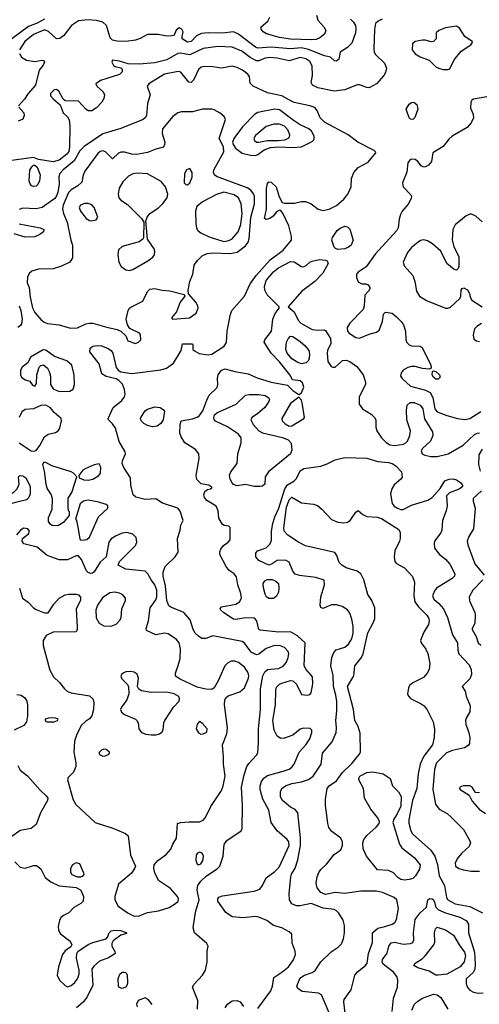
# Model space of a CAD drawing. Extents: x 1173029 to 1307123, y 522559 to 678521.
# Tile 176 of 256: x 1241360 to 1245154, y 567915 to 576034. Entities that reach past the tile are written whole.
import ezdxf

# ---------------------------------------------------------------- set-up
doc = ezdxf.new("R2010")
doc.units = 0

msp = doc.modelspace()

# ---------------------------------------------------------------- linework, layer by layer
at = {"layer": '0CON10XD'}
for points in [[(1244350.5, 576039.5), (1244318.2, 576021.8), (1244297.8, 576002.2), (1244287.5, 575952.5), (1244283.4, 575795), (1244286.5, 575766.5), (1244296.4, 575746.3), (1244371.4, 575675), (1244387.1, 575635), (1244380.3, 575599.7), (1244366.9, 575575), (1244305, 575505.7), (1244245, 575473.1), (1244225, 575474.6), (1244165, 575496.9), (1244145, 575496.9), (1244045, 575456.6), (1243955, 575444.1), (1243821.1, 575471.1), (1243776, 575495), (1243766, 575515), (1243777.4, 575572.6), (1243773.8, 575655), (1243755, 575689.1), (1243721.2, 575711.2), (1243675, 575722.4), (1243585, 575695.4), (1243485, 575716.2), (1243425, 575722), (1243385, 575716.6), (1243335, 575695.8), (1243315, 575694.1), (1243262.3, 575722.3), (1243193.4, 575773.4), (1243115, 575808.8), (1242995, 575813.6), (1242875, 575797.4), (1242765, 575744.2), (1242685, 575758.4), (1242665, 575755.8), (1242575, 575702), (1242475, 575679.6), (1242345, 575668.5), (1242255, 575670.6), (1242185, 575691.2), (1242125, 575700), (1242120, 575685), (1242135, 575657.5), (1242148.3, 575648.3), (1242196.1, 575636.1), (1242205.8, 575625.8), (1242205.8, 575605), (1242185, 575582.5), (1242027.4, 575532.6), (1241989.2, 575505), (1241997.1, 575485), (1242049.9, 575439.9), (1242059.6, 575415), (1242053.1, 575385), (1242037.2, 575352.8), (1241995, 575307.5), (1241955, 575282.5), (1241925, 575282.5), (1241905, 575295.6), (1241845, 575362.2), (1241734.3, 575364.3), (1241718.1, 575378.1), (1241684, 575445), (1241665, 575457.5), (1241645, 575454.4), (1241614.4, 575425), (1241615.6, 575405), (1241635, 575380.6), (1241693, 575333), (1241720, 575265), (1241755, 575234), (1241768.3, 575208.3), (1241773.3, 575155), (1241772.3, 574985), (1241765, 574946.9), (1241749.7, 574925), (1241685, 574876.2), (1241635, 574860.9), (1241515, 574881.2), (1241475, 574897.5), (1241255, 574866.6)], [(1241565, 576038.9), (1241503.9, 576006.1), (1241432.6, 575977.4), (1241294.6, 575875.4)], [(1244089.6, 576039.6), (1244115, 576012.9), (1244131.8, 575985), (1244135.4, 575955), (1244130.9, 575925), (1244100.2, 575839.8), (1244066.4, 575803.6), (1244003.8, 575765), (1243995, 575710), (1243975, 575691.2), (1243957.5, 575695), (1243924.5, 575724.5), (1243875, 575737.3), (1243745, 575788), (1243685, 575801), (1243595, 575795.2), (1243435, 575807.3), (1243325, 575798.4), (1243305, 575807.3), (1243165, 575915.3), (1243124.7, 575934.7), (1243035, 575923.1), (1242915, 575925.3), (1242860.5, 575919.5), (1242819.4, 575900.6), (1242775, 575854.6), (1242745, 575850), (1242702, 575875), (1242700, 575895), (1242710, 575935), (1242698, 575955), (1242675, 575965.7), (1242652.4, 575947.6), (1242635, 575907.5), (1242615, 575900), (1242575, 575898.1), (1242503, 575913), (1242415, 575912.9), (1242355, 575878.5), (1242315, 575866.2), (1242235, 575853.9), (1242165, 575856.2), (1242126.2, 575866.2), (1242105.7, 575885), (1242076.1, 575986.1), (1242046, 576015), (1241995, 576026.8), (1241925, 576032.5), (1241845, 576023.9), (1241787.5, 575985), (1241725.3, 575904.7), (1241691.4, 575878.6), (1241665, 575877.5), (1241597.7, 575937.7), (1241565, 575949.5), (1241475, 575912.4), (1241403.1, 575855), (1241357.5, 575785)], [(1243810.9, 576070.9), (1243821.4, 576031.4), (1243870.6, 575975), (1243887.1, 575945), (1243875.8, 575915), (1243836.6, 575883.4), (1243808.1, 575871.9), (1243765, 575868.8), (1243595, 575873.3), (1243505, 575888.1), (1243397.7, 575917.7), (1243370, 575935), (1243354.2, 575955), (1243352.9, 575975), (1243407.7, 576022.3), (1243423.5, 576055)], [(1244895, 575622.5), (1244910, 575630), (1244945, 575703.3), (1245003.8, 575775), (1245084.1, 575825.9), (1245097.5, 575845), (1245093.3, 575855), (1245034.8, 575894.7), (1244989.3, 575965), (1244965, 575981.8), (1244875, 575967.8), (1244820, 575945), (1244798.8, 575925), (1244796.2, 575875), (1244775, 575853.8), (1244755, 575852), (1244706.1, 575866.1), (1244685, 575866.2), (1244625, 575853.3), (1244602.5, 575835), (1244598.8, 575785), (1244625, 575751.4), (1244665, 575726.7), (1244739.3, 575699.3), (1244795, 575646.2), (1244825, 575631.2), (1244855, 575623.3), (1244895, 575622.5)], [(1241357.1, 575755), (1241375, 575726), (1241415, 575701.4), (1241485, 575688.6), (1241545, 575700), (1241556.8, 575696.8), (1241564, 575685), (1241555, 575658.8), (1241521.2, 575618.8), (1241489.6, 575495), (1241428.9, 575425), (1241400.3, 575379.7), (1241350, 575325)], [(1242826.8, 567875), (1242830.8, 567945), (1242786.4, 568055), (1242799.1, 568080.9), (1242868, 568155), (1242892.5, 568197.5), (1242907.1, 568265), (1242907.7, 568352.3), (1242916.7, 568395), (1242903.3, 568415), (1242803.3, 568505), (1242790.6, 568545), (1242810.4, 568675), (1242841.6, 568775), (1242825.9, 568855), (1242831.2, 568895), (1242855, 568930), (1242901.2, 568975), (1242989.1, 569030.8), (1243010.9, 569055), (1243038.9, 569135), (1243048.1, 569231.9), (1243070, 569265), (1243186.7, 569345), (1243196.2, 569365), (1243199.4, 569555), (1243191.3, 569705), (1243212.4, 569807.6), (1243235.5, 569875), (1243250.1, 569899.9), (1243315, 569968.6), (1243325, 569987.5), (1243332.1, 570075), (1243330.7, 570185), (1243346.6, 570345), (1243347.6, 570515), (1243366.6, 570623.4), (1243382.7, 570657.2), (1243405, 570674.6), (1243495, 570683.6), (1243535, 570701.8), (1243561.8, 570735), (1243577.3, 570775), (1243581.1, 570805), (1243576.2, 570825), (1243546, 570856), (1243505, 570874.1), (1243455, 570870), (1243395, 570848.7), (1243335, 570801.9), (1243315, 570795.6), (1243269.8, 570819.8), (1243218.8, 570888.8), (1243195, 570905.5), (1242955, 570952.5), (1242895, 570930.8), (1242862.6, 570932.6), (1242835, 570949.4), (1242809.4, 570975), (1242793.1, 571005), (1242768, 571085), (1242714.5, 571144.5), (1242608.3, 571188.3), (1242591.3, 571201.3), (1242573.5, 571243.5), (1242563.2, 571365), (1242544, 571445), (1242543.1, 571476.9), (1242560.9, 571525), (1242644.5, 571605), (1242667.6, 571642.4), (1242662.2, 571755), (1242684.2, 571825.8), (1242690, 571865), (1242710, 571905), (1242685, 571980), (1242665.4, 572005.4), (1242538.3, 572048.3), (1242485, 572084.3), (1242395, 572077.9), (1242318, 572098), (1242297.5, 572115), (1242277.5, 572195), (1242275.7, 572255), (1242220.2, 572340.2), (1242206.4, 572375), (1242208.5, 572395), (1242232.9, 572455), (1242230.3, 572470.3), (1242181.4, 572555), (1242151.9, 572665), (1242125, 572702.5), (1242093.1, 572733.1), (1242090, 572745), (1242131.4, 572835), (1242202.5, 572895), (1242225.8, 572925), (1242231.4, 572945), (1242224.3, 572985), (1242207.6, 573027.6), (1242179.5, 573059.5), (1242155, 573072.9), (1242075, 573093.1), (1242038, 573115), (1242016.9, 573195), (1241937.8, 573295), (1241942.9, 573325), (1241965, 573341.9), (1242002.4, 573347.6), (1242036.2, 573345), (1242085, 573326.5), (1242116.1, 573306.1), (1242130, 573285), (1242156.1, 573166.1), (1242172.8, 573142.8), (1242195, 573129.4), (1242285, 573116.9), (1242524, 573146), (1242570.5, 573159.5), (1242629.5, 573200.5), (1242692.5, 573305), (1242705, 573360), (1242785, 573360), (1242790, 573355), (1242790, 573315), (1242803.9, 573303.9), (1242842.7, 573282.7), (1242915, 573270), (1242945, 573276.2), (1243047.8, 573342.2), (1243067.6, 573372.4), (1243071.5, 573465), (1243085.4, 573535), (1243096.2, 573595), (1243111.5, 573635), (1243216.2, 573753.8), (1243263.1, 573855), (1243313.1, 573925), (1243426.4, 574053.6), (1243535, 574133.8), (1243603.6, 574215), (1243604.5, 574245), (1243581.5, 574335), (1243535, 574432.5), (1243515, 574460), (1243505, 574462.5), (1243479.3, 574450.7), (1243451.2, 574415), (1243425, 574394), (1243395, 574387.5), (1243380, 574395), (1243397.6, 574472.4), (1243397.9, 574642.1), (1243405, 574682.5), (1243415, 574696.7), (1243435, 574693.3), (1243476.7, 574655), (1243502.7, 574572.7), (1243527, 574527), (1243545, 574520), (1243629.2, 574520.8), (1243685, 574536.2), (1243720, 574535), (1243765.7, 574515.7), (1243822.4, 574472.4), (1243861.7, 574461.7), (1243915, 574472.2), (1243975, 574501.9), (1244035.4, 574554.6), (1244068, 574595), (1244096, 574655), (1244100, 574725), (1244118, 574775), (1244155, 574814), (1244235, 574860), (1244300, 574935), (1244298, 574945), (1244286, 574955), (1244152, 575025), (1244070, 575085), (1243875, 575189.1), (1243841.2, 575225), (1243814.4, 575285), (1243795, 575308.9), (1243755, 575324.6), (1243625, 575351.8), (1243597.1, 575365), (1243525, 575406.7), (1243405, 575430.9), (1243287.5, 575485), (1243262.1, 575512.1), (1243258, 575565), (1243244.2, 575585), (1243198.7, 575618.7), (1243155, 575641.1), (1243115, 575650.4), (1243025.6, 575635.6), (1242955, 575646.7), (1242885, 575648.5), (1242858.6, 575641.4), (1242836.1, 575623.9), (1242793.4, 575536.6), (1242775, 575517.5), (1242755, 575520), (1242690.7, 575600.7), (1242668.3, 575608.3), (1242554.2, 575585), (1242425.8, 575504.2), (1242413.3, 575485), (1242435.8, 575415), (1242415.6, 575344.4), (1242406.7, 575245), (1242396.9, 575225), (1242379.6, 575210.4), (1242195, 575136.7), (1242045, 575093.1), (1241890.9, 574989.2), (1241857.7, 574952.3), (1241810.2, 574869.8), (1241718.2, 574795), (1241690.8, 574765), (1241682.9, 574737.1), (1241685.3, 574675), (1241675, 574611.2), (1241665, 574581.1), (1241649.1, 574560.9), (1241545, 574486.5), (1241495, 574475.6), (1241385, 574480.6), (1241355, 574468.6)], [(1245245, 575404), (1245105, 575377.5), (1245090.7, 575369.3), (1245082.5, 575355), (1245082, 575305), (1245102, 575255), (1245105.8, 575225.8), (1245085.5, 575184.5), (1245054.2, 575145), (1244930, 575075), (1244901.3, 575048.7), (1244855, 574989.5), (1244769.2, 574935), (1244758.6, 574865), (1244735, 574835.7), (1244715, 574822.9), (1244695, 574819.2), (1244675, 574828), (1244645.4, 574865.4), (1244625, 574880.6), (1244595, 574883.3), (1244577, 574873), (1244563.1, 574855), (1244554.5, 574775.5), (1244520.9, 574689.1), (1244524.3, 574655), (1244585, 574594), (1244593.1, 574575), (1244590.9, 574559.1), (1244566.6, 574513.4), (1244518, 574455), (1244503.2, 574426.8), (1244491.7, 574388.3), (1244485, 574317.5), (1244473.1, 574295), (1244295, 574100), (1244220.8, 573995), (1244155, 573952.9), (1244140, 573935), (1244138.8, 573908.8), (1244155, 573872.5), (1244185, 573856.7), (1244216.1, 573856.1), (1244235, 573847.5), (1244250, 573825), (1244250, 573815), (1244240, 573795), (1244208.3, 573761.7), (1244203.8, 573675), (1244193.8, 573645), (1244085, 573531.4), (1244062.7, 573495), (1244064.5, 573465), (1244078.1, 573448.1), (1244135, 573413.6), (1244165, 573408.8), (1244245, 573440.6), (1244305, 573456.2), (1244326, 573475), (1244353.8, 573545), (1244363, 573607), (1244378.3, 573621.7), (1244435, 573613.3), (1244470, 573585), (1244508.8, 573545), (1244526.6, 573516.6), (1244544.3, 573465), (1244547.5, 573395), (1244555, 573371.2), (1244573.4, 573353.4), (1244595, 573344.2), (1244665, 573343.3), (1244681.7, 573331.7), (1244752.5, 573185), (1244755, 573160), (1244738.8, 573151.2), (1244685, 573157.3), (1244624.5, 573175.5), (1244595, 573175.4), (1244564.1, 573165.9), (1244526.5, 573143.5), (1244507.4, 573122.6), (1244503.8, 573095), (1244516.4, 573075), (1244585, 573012.7), (1244709.2, 572979.2), (1244748.9, 572958.9), (1244768.9, 572918.9), (1244786.7, 572825), (1244805, 572800.4), (1244885, 572769.5), (1244974.7, 572744.7), (1245035, 572736.5), (1245074.8, 572745.2), (1245165, 572802.9)], [(1244605, 575210), (1244585, 575213.3), (1244575.9, 575225.9), (1244550.8, 575295), (1244575, 575337.1), (1244595, 575351.9), (1244613, 575353), (1244637.1, 575335), (1244645.6, 575295), (1244622.7, 575227.3), (1244605, 575210)], [(1241351.7, 575311.7), (1241393.3, 575265), (1241398, 575245), (1241386, 575215), (1241348, 575198)], [(1242315, 573364.4), (1242341.2, 573375), (1242360, 573395), (1242357.5, 573435), (1242350, 573450), (1242268, 573488), (1242248.8, 573518.8), (1242239.2, 573565), (1242254.3, 573635), (1242265, 573654), (1242277.6, 573662.4), (1242376.9, 573713.1), (1242415.9, 573794.1), (1242435, 573813.3), (1242471.7, 573818.3), (1242535, 573804.4), (1242598.9, 573798.9), (1242718.3, 573768.3), (1242722.5, 573755), (1242684.3, 573705.7), (1242654.2, 573625.8), (1242612.5, 573575), (1242620, 573565), (1242762.5, 573575), (1242815.6, 573614.4), (1242834.3, 573655), (1242831.4, 573675), (1242814.5, 573704.5), (1242753.3, 573773.3), (1242750, 573805), (1242764.4, 573875), (1242787.8, 573935), (1242800.3, 574009.7), (1242824.5, 574045.5), (1242865, 574085.8), (1242907.5, 574105), (1242955, 574110.8), (1243095, 574105.9), (1243155, 574116.2), (1243225, 574170.5), (1243245, 574200.6), (1243253.2, 574226.8), (1243268.2, 574401.8), (1243299.2, 574515), (1243298.3, 574575), (1243289, 574599), (1243267.2, 574627.2), (1243238.9, 574648.9), (1242985, 574741.8), (1242966.9, 574755), (1242958.9, 574775), (1242963.6, 574795), (1243044.3, 574945), (1243042, 574985), (1243006, 575055), (1243059.7, 575210.3), (1243046.9, 575235), (1243015, 575262.5), (1242965, 575291.4), (1242945, 575296.7), (1242870, 575295), (1242785.3, 575274.7), (1242695, 575275.3), (1242665, 575267.2), (1242623.8, 575235), (1242539.1, 575135), (1242536.9, 575095), (1242556.7, 575025), (1242556.4, 575003.6), (1242546.1, 574983.9), (1242485, 574967.5), (1242415, 574939.5), (1242325, 574921.8), (1242285, 574924.6), (1242225, 574942.5), (1242195, 574942.2), (1242175, 574932.9), (1242125, 574886.7), (1242067.1, 574945), (1242045, 574952.9), (1242025, 574947.9), (1242005, 574929.4), (1241896.5, 574785), (1241883, 574753), (1241874, 574695), (1241840.8, 574665), (1241785, 574632.1), (1241761.8, 574608.2), (1241719.5, 574505), (1241714.1, 574474.1), (1241722.3, 574435), (1241752.7, 574365), (1241782, 574215), (1241796.2, 574175), (1241795, 574070), (1241773.3, 574035), (1241705, 574001.4), (1241635, 573980.6), (1241515, 573977.1), (1241460.6, 573959.4), (1241439.5, 573940.5), (1241425, 573910), (1241422.5, 573865), (1241436.9, 573825), (1241445.3, 573745), (1241465, 573657.5), (1241485, 573618.9), (1241535, 573562.7), (1241561.2, 573541.2), (1241588.5, 573528.5), (1241685, 573518.7), (1241780.7, 573490.7), (1241837, 573493), (1241905, 573525.5), (1241935, 573532.1), (1241965, 573530.4), (1242080.5, 573499.5), (1242165, 573480), (1242196.1, 573466.1), (1242236.1, 573426.1), (1242253.8, 573385), (1242315, 573364.4)], [(1243305, 574915.4), (1243325, 574922.5), (1243377.7, 574962.3), (1243430.7, 574979.2), (1243495, 574985.3), (1243610.7, 574979.3), (1243685, 574986.8), (1243775, 575028.5), (1243789.5, 575045), (1243790.9, 575075), (1243767.8, 575115), (1243746.9, 575135), (1243675, 575168.1), (1243616.2, 575205), (1243505, 575289.6), (1243464.7, 575295.3), (1243325, 575267.7), (1243299, 575251), (1243200, 575150), (1243128.6, 575055), (1243117.5, 575025), (1243121.2, 575005), (1243142, 574975), (1243195, 574933.5), (1243265, 574917.7), (1243305, 574915.4)], [(1243335, 575024.7), (1243402.2, 575037.8), (1243495, 575036.8), (1243547.4, 575042.6), (1243585, 575060.6), (1243590.9, 575085), (1243573.8, 575125), (1243544.6, 575155), (1243505, 575173.8), (1243456.9, 575173.1), (1243395, 575152.3), (1243305, 575080), (1243293.6, 575055), (1243298.1, 575038.1), (1243314.8, 575024.7), (1243335, 575024.7)], [(1241475, 574657.5), (1241458.8, 574665), (1241444, 574685), (1241439.2, 574705), (1241445, 574792.5), (1241459.2, 574820.8), (1241475, 574833.3), (1241485, 574833.3), (1241505, 574816.7), (1241530, 574755), (1241524.2, 574705), (1241509.2, 574675), (1241495, 574662.5), (1241475, 574657.5)], [(1242745, 574673.3), (1242765, 574687.5), (1242782.9, 574735), (1242784.3, 574775), (1242765, 574806.2), (1242736.2, 574795), (1242720, 574765), (1242718.3, 574688.3), (1242730, 574675), (1242745, 574673.3)], [(1242265, 573967.1), (1242295, 573974.4), (1242418, 574045), (1242459.2, 574075), (1242472.9, 574095), (1242476.5, 574125), (1242470, 574145), (1242413.8, 574225), (1242401.2, 574375), (1242412.9, 574405), (1242434.2, 574435.8), (1242507, 574483), (1242542.3, 574517.7), (1242578.5, 574565), (1242583.5, 574595), (1242563.1, 574655), (1242528.7, 574698.7), (1242415, 574764.4), (1242335, 574769.1), (1242295, 574763.5), (1242257.4, 574742.6), (1242212.4, 574697.6), (1242181.9, 574645), (1242172.2, 574595), (1242178.1, 574565), (1242195.8, 574545), (1242249.9, 574509.9), (1242366.2, 574395), (1242383.3, 574365), (1242381.2, 574235), (1242376.2, 574225), (1242345, 574201.4), (1242255, 574176.4), (1242205, 574164.5), (1242176.4, 574135), (1242170.4, 574095), (1242179.1, 574035), (1242198.3, 573998.3), (1242235, 573971.4), (1242265, 573967.1)], [(1243045, 574204.8), (1243085, 574213.2), (1243113.5, 574226.5), (1243164, 574285), (1243186.5, 574345), (1243196.5, 574435), (1243188.9, 574515), (1243165.3, 574565.3), (1243129.5, 574589.5), (1243045, 574611.2), (1242985, 574593.3), (1242868.2, 574531.8), (1242821.4, 574495), (1242811.1, 574455), (1242813.2, 574353.2), (1242818.9, 574315), (1242830, 574295), (1242855.7, 574275.7), (1242922.8, 574242.8), (1243045, 574204.8)], [(1241955, 574374.4), (1241990, 574385), (1242003.8, 574405), (1241975.9, 574485.9), (1241955, 574506.5), (1241925, 574519.6), (1241895, 574518.2), (1241862, 574505), (1241851.9, 574485), (1241861.9, 574455), (1241909.2, 574395), (1241935, 574378.6), (1241955, 574374.4)], [(1245177.2, 574367.2), (1245125, 574414), (1245085, 574434), (1245045, 574417.5), (1244955, 574342.2), (1244934.7, 574305), (1244928.8, 574218.8), (1244942.2, 574162.2), (1244985, 574080), (1244985, 574000), (1244978.3, 573981.7), (1244965, 573968.8), (1244945, 573973.8), (1244886.2, 574025), (1244836.9, 574125), (1244767.1, 574185), (1244725, 574210), (1244695, 574218.6), (1244667.2, 574212.8), (1244649.5, 574200.5), (1244595, 574154.4), (1244562.2, 574115), (1244525.7, 574035), (1244533.7, 574003.7), (1244605.3, 573925.3), (1244621.2, 573875), (1244635.6, 573795), (1244660.8, 573755), (1244717.7, 573717.7), (1244875, 573654.3), (1244895, 573654.3), (1244915.5, 573664.5), (1244992.5, 573735), (1245000, 573755), (1245002.5, 573805), (1245011.7, 573818.3), (1245025, 573822.5), (1245055, 573806.7), (1245073.3, 573775), (1245078.8, 573745), (1245091.2, 573721.2), (1245177.6, 573667.6)], [(1241355, 574349.4), (1241528.5, 574318.5), (1241558, 574305), (1241556, 574285), (1241525, 574262), (1241485, 574244.2), (1241405, 574241.4), (1241315, 574268.5)], [(1243985, 574140), (1243966.4, 574146.4), (1243955, 574157.5), (1243937.1, 574215), (1243942.6, 574237.4), (1243980, 574295), (1244005, 574315.7), (1244045, 574332.5), (1244065, 574326.2), (1244085, 574306.2), (1244112.5, 574215), (1244095, 574176.2), (1244075, 574158), (1244045, 574144), (1243985, 574140)], [(1243325, 567879.6), (1243431.5, 568025), (1243446, 568064), (1243458.1, 568135), (1243525, 568179.2), (1243577.9, 568225), (1243619.6, 568280.4), (1243636.2, 568325), (1243633.3, 568353.3), (1243609.7, 568419.7), (1243605, 568492.5), (1243585, 568512.9), (1243523.3, 568545), (1243455.8, 568565.8), (1243400, 568605), (1243335, 568632.5), (1243305, 568637.5), (1243205, 568628.5), (1243115, 568635.7), (1243060.9, 568670.9), (1242995.8, 568765), (1242994.2, 568785), (1243005, 568796.9), (1243035, 568809.6), (1243295, 568846.6), (1243341.5, 568865), (1243365, 568893.3), (1243395, 568957.1), (1243465, 569009.4), (1243500.4, 569045), (1243583.3, 569225), (1243580.4, 569255), (1243568.5, 569275), (1243485.6, 569345), (1243435.5, 569415), (1243417.7, 569515), (1243367.1, 569607.1), (1243345.3, 569685), (1243343.9, 569715), (1243357.1, 569752.9), (1243375, 569780.6), (1243405, 569801.5), (1243535, 569836.4), (1243584, 569855), (1243605, 569870), (1243624.5, 569895), (1243666.9, 569993.1), (1243721.1, 570055), (1243755.4, 570104.6), (1243772.5, 570155), (1243771.2, 570175), (1243757.9, 570187.9), (1243702.3, 570192.3), (1243675, 570182.9), (1243615, 570134.4), (1243545, 570108.1), (1243515, 570105.7), (1243485, 570125.8), (1243459.6, 570175), (1243450, 570255), (1243472.1, 570385), (1243474.6, 570505.4), (1243480.9, 570529.1), (1243505, 570554.4), (1243525, 570563.8), (1243595, 570584.4), (1243615, 570581.9), (1243644.3, 570555), (1243685, 570470), (1243735, 570463.8), (1243755, 570470), (1243765, 570482.5), (1243778.8, 570558.8), (1243776, 570615), (1243724.5, 570674.5), (1243708.6, 570705), (1243717.1, 570895), (1243654.2, 570954.2), (1243595, 570987.3), (1243495, 570982.2), (1243345, 571000), (1243333.3, 571005), (1243317.7, 571077.7), (1243298, 571098), (1243225, 571102.5), (1243145, 571087.5), (1243125, 571090.8), (1243045, 571142.5), (1243020.8, 571165), (1243016, 571175), (1243025, 571192), (1243145, 571215.7), (1243174, 571235), (1243190.8, 571265), (1243185, 571302.5), (1243160.8, 571375), (1243149.7, 571439.7), (1243131.4, 571465), (1243085.3, 571495.3), (1243064.1, 571524.1), (1243012.5, 571625), (1243011.9, 571645), (1243020.9, 571669.1), (1243042, 571698), (1243081.2, 571725), (1243096, 571745), (1243097, 571847), (1243087, 571857), (1243046.4, 571863.6), (1243035, 571872), (1243004.5, 571924.5), (1242997.1, 571985), (1242981.7, 572021.7), (1242905, 572070), (1242885.7, 572095), (1242880.8, 572115), (1242887.7, 572142.3), (1242910.5, 572159.5), (1242935, 572166.7), (1242946.7, 572175), (1242945, 572180), (1242920, 572195), (1242857.3, 572207.3), (1242822.6, 572242.6), (1242815.6, 572275), (1242840, 572415), (1242839.4, 572455), (1242810.5, 572490.5), (1242722.5, 572545), (1242692, 572595), (1242682.5, 572625), (1242684, 572695), (1242692.5, 572725), (1242785, 572742.2), (1242824.7, 572755.3), (1242845, 572769.1), (1242872.5, 572807.5), (1242903.4, 572896.6), (1242925, 572938.1), (1242989.4, 573000.6), (1242996.2, 573025), (1242992.8, 573075), (1242997.8, 573105), (1243025, 573143.2), (1243055, 573154.7), (1243135, 573131.9), (1243244.7, 573114.7), (1243320.2, 573080.3), (1243435, 573044.7), (1243571.4, 573021.4), (1243615, 572976.2), (1243665, 572942.5), (1243685, 572958), (1243705.5, 573005), (1243695, 573040), (1243675, 573055.7), (1243612.5, 573065), (1243590, 573105), (1243505, 573212.1), (1243435.4, 573285), (1243378.9, 573375), (1243384.4, 573395), (1243438.2, 573465), (1243450.7, 573565), (1243469.4, 573610.6), (1243502.9, 573655), (1243501.4, 573665), (1243403.2, 573765), (1243384.3, 573804.3), (1243380, 573835), (1243395.5, 573884.5), (1243454.7, 573955), (1243495, 573987.9), (1243595, 574041.1), (1243625, 574038.2), (1243685, 573998.6), (1243702.7, 573997.3), (1243725, 574006), (1243755.7, 574034.3), (1243775, 574044), (1243835.8, 574055.8), (1243885, 574051.2), (1243896.7, 574045), (1243906.7, 574025), (1243862, 573945), (1243795, 573876), (1243685, 573791.5), (1243576.7, 573665), (1243625.7, 573625.7), (1243659.6, 573555), (1243680.9, 573530.9), (1243775, 573480), (1243827, 573473), (1243875, 573475.8), (1243885, 573470), (1243925.6, 573405), (1243928.6, 573365), (1243899.4, 573305), (1243897.1, 573285), (1243904.2, 573215), (1243930, 573175), (1243945, 573168), (1243965, 573170), (1244025, 573222.5), (1244055, 573227.1), (1244085, 573215.7), (1244144, 573175), (1244195, 573106), (1244213.5, 573045), (1244212.9, 573025), (1244162.7, 572925), (1244160.6, 572865), (1244188.5, 572825), (1244260.2, 572780.2), (1244288.5, 572755), (1244298.2, 572735), (1244300.7, 572675), (1244308.5, 572645), (1244345.9, 572585.9), (1244385, 572547.8), (1244415, 572527.9), (1244455, 572522), (1244526.9, 572533.1), (1244546.5, 572543.5), (1244560.2, 572559.8), (1244579.1, 572605), (1244584.5, 572645), (1244555.3, 572735.3), (1244552.1, 572815), (1244558.1, 572855), (1244582.1, 572877.9), (1244615, 572877.1), (1244665, 572854.5), (1244686.8, 572825), (1244702, 572742), (1244766.9, 572635), (1244770, 572605), (1244752.1, 572557.9), (1244685, 572498), (1244675, 572477.5), (1244682.5, 572455), (1244705, 572441.8), (1244752.6, 572432.6), (1244805, 572431.7), (1244896.5, 572453.5), (1245020, 572525), (1245115, 572612.5), (1245135, 572625.8), (1245155, 572626)], [(1241355, 573674.4), (1241370, 573635), (1241380, 573565), (1241375.6, 573525), (1241367.4, 573512.6), (1241345, 573497.1)], [(1245172.2, 573527.8), (1245132, 573505), (1245114.2, 573485), (1245104.1, 573434.1), (1245109.5, 573399.5), (1245130, 573385), (1245155, 573380)], [(1243685, 573196.1), (1243655, 573206.2), (1243605, 573236.2), (1243566.5, 573285), (1243556.7, 573315), (1243562.5, 573375), (1243575, 573402), (1243595, 573424), (1243615, 573422.5), (1243675, 573380), (1243715, 573343.6), (1243745.2, 573305.2), (1243752.1, 573275), (1243749.6, 573240.4), (1243745, 573224.2), (1243725, 573204.5), (1243685, 573196.1)], [(1241685, 572968.1), (1241775, 572970.8), (1241801.4, 572988.6), (1241812.9, 573025), (1241810.6, 573105), (1241790.8, 573185), (1241750.3, 573220.3), (1241647.3, 573257.3), (1241575, 573308.8), (1241555, 573311.2), (1241450, 573250), (1241427.5, 573205), (1241381.4, 573168.6), (1241366, 573145), (1241365.7, 573105.7), (1241376.2, 573085), (1241404.4, 573064.4), (1241442.3, 573052.3), (1241465, 573020), (1241485, 573013.3), (1241498.8, 573035), (1241501.2, 573105), (1241521.2, 573168.8), (1241535, 573182.5), (1241557, 573187), (1241589.4, 573159.4), (1241603, 573133), (1241612.9, 573095), (1241614.3, 573025), (1241635, 572990), (1241685, 572968.1)], [(1244815, 573070), (1244795, 573070), (1244775, 573086.2), (1244764.2, 573105), (1244766.7, 573133.3), (1244775, 573137.5), (1244795, 573132), (1244824.2, 573105), (1244830, 573085), (1244815, 573070)], [(1243345, 572184.2), (1243294.2, 572184.2), (1243225, 572200), (1243155, 572189.2), (1243125, 572202.5), (1243115, 572216), (1243097.8, 572245), (1243091.7, 572278.3), (1243102.2, 572305), (1243154.5, 572375), (1243160, 572455), (1243188.5, 572545), (1243186.7, 572585), (1243165.4, 572615.4), (1243075.4, 572675.4), (1242975, 572724.4), (1242965, 572736.2), (1242962.1, 572755), (1242968.6, 572775), (1242986.8, 572793.2), (1243146.1, 572863.9), (1243225, 572938.5), (1243255, 572944.5), (1243335, 572944.5), (1243385, 572936.4), (1243416.2, 572915), (1243421.2, 572905), (1243416.2, 572885), (1243384.2, 572835.8), (1243323.8, 572785), (1243276.7, 572755), (1243268.8, 572735), (1243286.7, 572695), (1243334, 572645), (1243365, 572628.2), (1243529.5, 572589.5), (1243575, 572569.2), (1243601.5, 572541.5), (1243605.4, 572485), (1243595, 572454.5), (1243412.9, 572305), (1243387.1, 572265), (1243383.3, 572205), (1243365, 572188.8), (1243345, 572184.2)], [(1243583.3, 572683.3), (1243605, 572684.7), (1243706.2, 572745), (1243710.8, 572755), (1243691.1, 572875), (1243685, 572896.7), (1243665, 572922.5), (1243595, 572870), (1243523.1, 572745), (1243526.2, 572725), (1243550.3, 572700.3), (1243583.3, 572683.3)], [(1241475, 572475.6), (1241495, 572482.9), (1241527.1, 572522.9), (1241565.8, 572595), (1241594.6, 572615.4), (1241655, 572629.2), (1241678, 572645), (1241690.8, 572665), (1241706.2, 572725), (1241701.2, 572745), (1241645.8, 572795), (1241614.5, 572834.5), (1241574.4, 572854.4), (1241535, 572851.4), (1241475, 572824.3), (1241405, 572819.2), (1241378.2, 572801.8), (1241355.5, 572755)], [(1242457.2, 572677.2), (1242415, 572686.5), (1242383.4, 572703.4), (1242362.9, 572725), (1242356.9, 572745), (1242360, 572755), (1242395, 572808.6), (1242415, 572821.9), (1242475, 572840.9), (1242520, 572835), (1242548.3, 572818.3), (1242554.3, 572805), (1242543.8, 572735), (1242524.7, 572705.3), (1242495, 572683.6), (1242457.2, 572677.2)], [(1241355, 572543.8), (1241455, 572479.4), (1241475, 572475.6)], [(1243930, 567805), (1243852, 567992), (1243826.4, 568006.4), (1243690.5, 568020.5), (1243655.7, 568045), (1243648.1, 568065), (1243665.5, 568114.5), (1243681.4, 568135), (1243711.2, 568155), (1243773.1, 568176.9), (1243797.5, 568192.5), (1243845.6, 568265), (1243931.4, 568348.6), (1243989.6, 568385), (1244016.3, 568413.7), (1244032, 568455), (1244040.4, 568505), (1244040.8, 568565), (1244029.9, 568609.9), (1243995, 568665.5), (1243975, 568686.2), (1243955, 568696.2), (1243865, 568708.2), (1243765, 568746.5), (1243675, 568727.1), (1243645, 568727.1), (1243605, 568742.5), (1243586.7, 568775), (1243584.6, 568825), (1243597.3, 568965), (1243603, 568987), (1243632.8, 569037.2), (1243654.7, 569105), (1243677.8, 569225), (1243677.1, 569287.1), (1243656, 569495), (1243635, 569520), (1243595, 569541.1), (1243530.5, 569595), (1243512.5, 569625), (1243512, 569668), (1243524.3, 569695), (1243554.8, 569715.2), (1243605, 569734.2), (1243685, 569748.7), (1243745, 569767.9), (1243783.3, 569795), (1243849.2, 569895), (1243860, 569985), (1243939.6, 570080.4), (1243971.8, 570155), (1243974.6, 570195), (1243968.2, 570255), (1243978.4, 570335), (1243977.3, 570412.7), (1243970, 570465), (1243950.3, 570535), (1243947.2, 570625), (1243929.2, 570705), (1243935.4, 570775), (1243951.5, 570815), (1243971.7, 570838.3), (1244045, 570858.8), (1244074.8, 570885.2), (1244100.2, 570929.8), (1244112.5, 570975), (1244112.1, 571032.1), (1244101.9, 571091.9), (1244085, 571140.8), (1244066.9, 571166.9), (1244022, 571195), (1243975, 571208.5), (1243935, 571208.5), (1243905, 571197.5), (1243865, 571180), (1243846.7, 571186.7), (1243840, 571205), (1243844.4, 571275), (1243876, 571375), (1243873, 571413), (1243803, 571433), (1243670.7, 571450.7), (1243635, 571462), (1243615.6, 571485.6), (1243585, 571560), (1243555, 571578), (1243485, 571575.7), (1243444.2, 571545.8), (1243415, 571536.2), (1243335, 571573.8), (1243308, 571605), (1243308, 571635), (1243324, 571655), (1243395, 571680), (1243427.1, 571712.9), (1243437.3, 571742.7), (1243438.9, 571815), (1243449.1, 571880.9), (1243466.8, 571935), (1243500, 572005), (1243547.8, 572165), (1243571.2, 572198.8), (1243621.4, 572228.6), (1243645, 572251.2), (1243675.9, 572314.1), (1243705, 572333.1), (1243845, 572352.2), (1243899.2, 572370.8), (1243965, 572403.4), (1244045, 572424.7), (1244225, 572419.4), (1244315, 572390), (1244402.8, 572382.8), (1244435, 572374.4), (1244465.5, 572355.5), (1244512, 572305), (1244517, 572263), (1244505.5, 572244.5), (1244452.1, 572197.9), (1244432, 572165), (1244420, 572125), (1244434.4, 572045), (1244451.2, 572021.2), (1244478, 572005), (1244505, 571995.4), (1244525, 571996.2), (1244595, 572029.7), (1244728, 572072), (1244765.7, 572095), (1244831.9, 572168.1), (1244868.8, 572231.2), (1244904.3, 572245.7), (1244936.8, 572246.8), (1244965, 572240), (1244997.4, 572217.4), (1245014.3, 572195), (1245014.3, 572185), (1244992.9, 572165), (1244906.6, 572133.4), (1244882.3, 572107.7), (1244888.9, 572025), (1244880.5, 571985), (1244850, 571905), (1244845.5, 571825), (1244837.1, 571802.9), (1244784, 571735), (1244780, 571715), (1244782.5, 571675), (1244825.7, 571625), (1244874.7, 571584.7), (1244911.1, 571545), (1244951.9, 571465), (1244948.6, 571445), (1244929.2, 571425), (1244800, 571345), (1244783.5, 571325), (1244767.6, 571282.4), (1244776.9, 571255), (1244820.4, 571220.4), (1244858.8, 571175), (1244891.1, 571105), (1244931.1, 570961.1), (1244972.9, 570895), (1244976.2, 570835), (1244984.5, 570805), (1245069.4, 570715), (1245085.6, 570675), (1245088.1, 570635), (1245075, 570598.8), (1245012.5, 570535), (1245037.3, 570497.3), (1245045.8, 570455), (1245077.5, 570375), (1245075, 570327.5), (1245045.8, 570275), (1245040.8, 570255), (1245043.2, 570223.2), (1245064.2, 570165), (1245074.5, 570114.5), (1245072.9, 570065), (1245061.1, 570048.9), (1245031.1, 570028.9), (1244932.1, 570007.9), (1244882.9, 569987.1), (1244800.5, 569905), (1244784.6, 569855), (1244768.8, 569685), (1244792.9, 569565), (1244821.4, 569525), (1244888.5, 569488.5), (1244925.4, 569455), (1245022.3, 569355), (1245071.2, 569275), (1245081.1, 569245), (1245070, 569215), (1245008.8, 569161.2), (1244975, 569122), (1244955, 569080), (1244956.7, 569055), (1244984.2, 569034.2), (1245023.4, 569023.4), (1245086.5, 569013.5), (1245155, 569011.4)], [(1245177.1, 572492.9), (1245149.4, 572445), (1245146.4, 572366.4), (1245161.5, 572311.5)], [(1241675, 571861.9), (1241730, 571895), (1241770, 571945), (1241770, 571975), (1241763, 571983), (1241760, 572015), (1241760.7, 572089.3), (1241790, 572135), (1241832.5, 572265), (1241804.1, 572294.1), (1241784.3, 572304.3), (1241625.6, 572355.6), (1241575, 572383.8), (1241560, 572385), (1241548.8, 572365), (1241562.5, 572312.5), (1241574.7, 572204.7), (1241586.9, 572165), (1241619.2, 572115), (1241627.5, 572085), (1241624.3, 571995.7), (1241594.2, 571925), (1241594.2, 571895), (1241605, 571880), (1241626.8, 571866.8), (1241675, 571861.9)], [(1241925, 572235.7), (1241965, 572244.4), (1242013.8, 572275), (1242027.5, 572295), (1242030, 572345), (1242015, 572372.5), (1241975, 572363.8), (1241899.1, 572330.9), (1241881.3, 572318.7), (1241847.5, 572275), (1241850, 572255), (1241888.8, 572238.8), (1241925, 572235.7)], [(1241295, 572045.7), (1241275, 572048), (1241252, 572075), (1241250, 572095), (1241254.5, 572105.5), (1241315, 572140), (1241340.5, 572165), (1241354.5, 572205), (1241348.8, 572265), (1241360, 572275), (1241385, 572274), (1241412, 572255), (1241442.6, 572192.6), (1241447.5, 572175), (1241445.3, 572124.7), (1241434.6, 572095), (1241415.2, 572074.8), (1241335, 572054.6), (1241295, 572045.7)], [(1245170.7, 572149.3), (1245102.5, 572085), (1245102.5, 572065), (1245120, 572005), (1245105.6, 571835), (1245066.6, 571773.4), (1245053.5, 571735), (1245059.1, 571705), (1245116.6, 571546.6), (1245194.5, 571454.5)], [(1241865, 571742.5), (1241895, 571743.8), (1241915, 571748.8), (1241935, 571767.5), (1242009.3, 571935), (1242087.8, 572005), (1242087.1, 572025), (1242074.2, 572035), (1242013.9, 572056.1), (1241925, 572071.1), (1241886.2, 572063.8), (1241857.8, 572042.2), (1241820, 571915), (1241827.5, 571905), (1241843.8, 571835), (1241855, 571750), (1241865, 571742.5)], [(1244234.7, 571294.7), (1244200.6, 571415), (1244175.2, 571465.2), (1244145.7, 571485.7), (1244055, 571515.3), (1244018.8, 571535), (1243997.2, 571557.2), (1243978.2, 571615), (1243960.1, 571640.1), (1243719.2, 571695), (1243660, 571725), (1243574.3, 571784.3), (1243543.8, 571815), (1243540.7, 571845), (1243563.5, 572015), (1243584.6, 572075.4), (1243605, 572095.4), (1243685, 572050.8), (1243785, 572039.6), (1243818, 572028), (1243855, 571997.8), (1243932.5, 571912.5), (1243985, 571891.2), (1244035, 571885.3), (1244065, 571891.1), (1244087.8, 571905), (1244135, 571973.8), (1244155, 571986.2), (1244193.2, 571953.2), (1244226.1, 571936.1), (1244310.9, 571930.9), (1244345, 571922.1), (1244489.1, 571829.1), (1244500, 571805), (1244500, 571755), (1244495.8, 571735), (1244456.4, 571655), (1244451.9, 571605), (1244457.1, 571567.1), (1244470.5, 571550.5), (1244535, 571513.6), (1244602.8, 571442.8), (1244617.8, 571395), (1244613.2, 571285), (1244622.3, 571235), (1244651.9, 571191.9), (1244720, 571125), (1244737.5, 571095), (1244740, 571075), (1244733, 571047), (1244696.4, 570983.6), (1244668, 570915), (1244674.2, 570895), (1244712.9, 570842.9), (1244727.6, 570807.6), (1244745.5, 570725), (1244738.6, 570675), (1244724.3, 570645), (1244691.7, 570608.3), (1244604.2, 570565), (1244578.1, 570545), (1244567.8, 570525), (1244560.8, 570475), (1244568, 570455), (1244585, 570436), (1244675, 570392.2), (1244698.1, 570375), (1244723.6, 570343.7), (1244771.5, 570245), (1244784.7, 570184.7), (1244781.6, 570115), (1244767.5, 570055), (1244695, 569961.5), (1244664.2, 569895), (1244648.1, 569815), (1244638.4, 569695), (1244602.1, 569595), (1244571.6, 569435), (1244572.1, 569407.9), (1244588.2, 569345), (1244600.8, 569320.8), (1244754.3, 569185), (1244787.6, 569137.6), (1244808.9, 569068.9), (1244823.6, 568975), (1244865.4, 568895), (1244882.9, 568795), (1244895, 568775.5), (1244955, 568744.2), (1245075, 568721.2), (1245180.3, 568670.3)], [(1242305, 568641.8), (1242345, 568643.3), (1242415, 568672.9), (1242505, 568685.8), (1242595, 568713.1), (1242646, 568745), (1242666.9, 568765), (1242670.6, 568785), (1242663.7, 568803.7), (1242605, 568870), (1242504.4, 568934.4), (1242475, 568997.5), (1242466.5, 569035), (1242470, 569065), (1242499.7, 569100.3), (1242568.6, 569151.4), (1242608.8, 569195), (1242624.1, 569235.9), (1242654.1, 569285.9), (1242662.5, 569405), (1242686.4, 569413.6), (1242759.5, 569420.5), (1242845, 569418.9), (1242875, 569433.1), (1242894.4, 569455), (1242936.9, 569545), (1243025, 569678), (1243040.5, 569715), (1243055.4, 569795), (1243041.5, 569895), (1243043.3, 569953.3), (1243032.7, 570055), (1243069.2, 570145), (1243074.8, 570194.7), (1243049.5, 570385), (1243052.2, 570425), (1243062.9, 570445), (1243080.8, 570459.2), (1243177.8, 570492.2), (1243216.2, 570523.8), (1243249.7, 570605), (1243251.4, 570625), (1243242, 570655), (1243215, 570694.5), (1243165, 570733.8), (1243135, 570745.5), (1243105, 570743.5), (1243075, 570726.9), (1243054.1, 570705.9), (1242999.1, 570580.8), (1242966.2, 570523.8), (1242945, 570511.9), (1242895, 570512.1), (1242825, 570530.4), (1242684.4, 570595), (1242653.3, 570615), (1242646.5, 570625), (1242645.5, 570644.5), (1242668, 570708), (1242683.4, 570766.6), (1242686.5, 570845), (1242676.7, 570895), (1242655, 570924.3), (1242585, 570970.6), (1242555, 570974.4), (1242485, 570962.5), (1242406.1, 570996.1), (1242404.2, 571015), (1242423.3, 571076.7), (1242437.3, 571185), (1242485, 571251.1), (1242492.5, 571275), (1242490.6, 571330.6), (1242475, 571372.9), (1242443.8, 571413.8), (1242418.2, 571465), (1242395.9, 571485.9), (1242235, 571504.2), (1242173.3, 571535), (1242183.3, 571565), (1242315, 571698.8), (1242326.9, 571725), (1242320, 571765), (1242295, 571792), (1242245, 571804.3), (1242205, 571798.9), (1242151.2, 571775), (1242115, 571753.1), (1242095.5, 571725), (1242074.4, 571605.6), (1242025, 571560.8), (1241975, 571480), (1241960, 571470), (1241945, 571468.6), (1241925, 571475.7), (1241910.5, 571490.5), (1241871.4, 571581.4), (1241845, 571612.9), (1241825, 571613.1), (1241755, 571580), (1241685, 571578.9), (1241587.5, 571615), (1241503.2, 571683.2), (1241395, 571712.5), (1241380.8, 571735), (1241382, 571755), (1241434, 571795), (1241440.8, 571815), (1241426, 571835), (1241395, 571842.2), (1241365.7, 571825), (1241334.5, 571785.5)], [(1243415, 571260.5), (1243396.7, 571275), (1243385, 571298), (1243372.2, 571347.8), (1243370.9, 571385), (1243383, 571407), (1243401.7, 571418.3), (1243445, 571418.6), (1243474.4, 571404.4), (1243496, 571385), (1243500, 571345), (1243495, 571312.5), (1243479.3, 571280.7), (1243455, 571260.6), (1243415, 571260.5)], [(1245181.9, 571415), (1245100.2, 571329.8), (1245071.2, 571275), (1245071.9, 571241.9), (1245116.2, 571145), (1245120, 571125), (1245116, 571055), (1245093.8, 571015), (1245094, 571005), (1245127.5, 570947.5), (1245145.5, 570895), (1245165, 570875.6)], [(1241359.6, 571345), (1241382.5, 571265), (1241431, 571231), (1241475, 571183.5), (1241495, 571170), (1241565, 571142), (1241596.1, 571143.9), (1241642, 571215), (1241685, 571263.8), (1241735, 571291.9), (1241765, 571297.8), (1241827.4, 571297.4), (1241845, 571290.6), (1241861.1, 571271.1), (1241861.5, 571245), (1241825.8, 571175), (1241833.8, 571025), (1241833.3, 571005), (1241825, 570987.5), (1241635, 570984.2), (1241578.6, 570955), (1241553.5, 570915), (1241553.3, 570873.3), (1241609.8, 570669.8), (1241638.1, 570615), (1241689.3, 570569.3), (1241731.1, 570515), (1241755.3, 570495.3), (1241785, 570483.5), (1241935, 570457.8), (1241962.5, 570435), (1241971.9, 570405), (1241968.9, 570345), (1241955, 570293.3), (1241935, 570268.8), (1241902.1, 570247.9), (1241867.5, 570212.5), (1241828.9, 570135), (1241812.3, 570085), (1241806.7, 569995), (1241824.4, 569905), (1241824.3, 569875.7), (1241805, 569830), (1241760, 569785), (1241753.3, 569765), (1241800.3, 569600.3), (1241823.4, 569563.4), (1241982.7, 569412.7), (1242127.9, 569367.9), (1242234.4, 569324.4), (1242256, 569305), (1242275.9, 569145), (1242314.5, 569055), (1242308.9, 569035), (1242284, 568996), (1242174.7, 568905.3), (1242146.5, 568805), (1242144.4, 568775), (1242173.1, 568723.1), (1242254.5, 568665), (1242305, 568641.8)], [(1242115, 571033.6), (1242155, 571048.9), (1242189.4, 571085), (1242198.1, 571105), (1242202.9, 571175), (1242234.3, 571245), (1242232.9, 571265), (1242210.6, 571290.6), (1242185, 571305.5), (1242145, 571314.6), (1242105, 571308.2), (1242043.4, 571266.6), (1242001.3, 571205), (1241989.4, 571165), (1241991.2, 571101.2), (1242015, 571057.5), (1242055, 571036.2), (1242115, 571033.6)], [(1244052.6, 567795), (1244034.5, 567935), (1244038.9, 567955), (1244095.3, 568034.7), (1244125.6, 568155), (1244147.9, 568182.1), (1244214.5, 568235.5), (1244226.7, 568255), (1244239.6, 568335), (1244272.2, 568425), (1244273.1, 568505), (1244315, 568543.6), (1244372.5, 568557.5), (1244435.7, 568575), (1244455, 568590.6), (1244468.8, 568615), (1244486.7, 568705), (1244474.2, 568775), (1244451.2, 568795), (1244355, 568836.9), (1244305, 568846.7), (1244175, 568846.7), (1244045, 568829.6), (1243965, 568837.5), (1243885, 568819.1), (1243845, 568837.5), (1243814, 568875), (1243807.6, 568915), (1243814.8, 568965.2), (1243827.9, 569002.1), (1243844.3, 569025.7), (1243895, 569071.8), (1243955, 569148.9), (1244011.4, 569188.6), (1244025.6, 569225), (1244024.4, 569255), (1244011.4, 569285), (1243935, 569340.6), (1243912.5, 569372.5), (1243902.3, 569405), (1243894.5, 569475), (1243883.2, 569553.2), (1243883.1, 569605), (1243898.1, 569695), (1243914.7, 569715.3), (1243975, 569757.3), (1244025.3, 569825), (1244100.1, 569899.9), (1244162.9, 569975), (1244171.9, 569995), (1244170.9, 570150.9), (1244153.1, 570205), (1244125.5, 570255.5), (1244115.6, 570345.6), (1244064.5, 570535), (1244117.4, 570622.6), (1244125.7, 570705), (1244181.9, 570775), (1244196.1, 570803.9), (1244233.3, 570976.7), (1244280.6, 571065), (1244290, 571095), (1244290, 571185), (1244265.8, 571245), (1244234.7, 571294.7)], [(1242445, 570135.5), (1242485, 570136.5), (1242515, 570144.4), (1242532.4, 570157.6), (1242543.2, 570176.8), (1242550.8, 570235), (1242559.2, 570255), (1242630, 570365), (1242676, 570415), (1242680, 570435), (1242673.2, 570453.2), (1242635, 570475.5), (1242575, 570488.5), (1242445, 570486.8), (1242365, 570500), (1242344.5, 570514.5), (1242332.9, 570535), (1242341.8, 570605), (1242328.5, 570638.5), (1242305, 570653.5), (1242275, 570658.9), (1242235, 570657.1), (1242213.4, 570646.6), (1242200.8, 570635), (1242195.8, 570615), (1242205, 570596.2), (1242246, 570555), (1242258, 570535), (1242260.6, 570475), (1242244.6, 570425.4), (1242199.4, 570365), (1242193.1, 570345), (1242199.2, 570325), (1242223.8, 570305), (1242315, 570265.6), (1242327.5, 570255), (1242337.5, 570235), (1242342, 570185), (1242366.2, 570155), (1242401.7, 570141.7), (1242445, 570135.5)], [(1241335, 570470), (1241372.6, 570462.6), (1241402.8, 570442.8), (1241420, 570415), (1241424.5, 570385), (1241424.7, 570294.7), (1241416.2, 570243.8), (1241395, 570213.8), (1241313.8, 570175)], [(1241645, 570243.1), (1241673.3, 570255), (1241676.2, 570265), (1241657.5, 570275), (1241605, 570278.1), (1241570, 570265), (1241570, 570255), (1241587.5, 570245), (1241645, 570243.1)], [(1242855, 570142.5), (1242875, 570144), (1242905, 570160), (1242908, 570185), (1242865, 570233.3), (1242843, 570247), (1242824.1, 570225.9), (1242815.8, 570185), (1242835, 570152), (1242855, 570142.5)], [(1242045, 569960.5), (1242065, 569963.1), (1242093.3, 569975), (1242102.5, 569985), (1242100, 569995), (1242075, 570016), (1242055, 570018), (1242035, 570011.4), (1242018.6, 569995), (1242014.4, 569985), (1242018.6, 569975), (1242045, 569960.5)], [(1241344, 569884), (1241364.3, 569845), (1241425, 569798.9), (1241529.4, 569679.4), (1241577.8, 569635), (1241591.9, 569615), (1241590.6, 569595), (1241532.9, 569495), (1241495, 569398.8), (1241455.9, 569364.1), (1241365, 569348.9), (1241295, 569297.5)], [(1244535, 568938.1), (1244505, 568944.2), (1244480.5, 568960.5), (1244445, 568997.5), (1244405, 569017.1), (1244312.5, 569022.5), (1244223.6, 569135), (1244196, 569196), (1244191.8, 569245), (1244200.4, 569275), (1244225, 569306.7), (1244302.9, 569375), (1244325.8, 569405), (1244329.2, 569425), (1244313.1, 569455), (1244258.9, 569525), (1244206, 569615), (1244198, 569695), (1244160, 569765), (1244160.6, 569785), (1244167.5, 569795), (1244225, 569826.9), (1244275, 569832.3), (1244361.2, 569815), (1244417.5, 569777.5), (1244435.8, 569715), (1244487.4, 569667.4), (1244507.7, 569627.7), (1244505, 569550), (1244476.1, 569485), (1244449.1, 569440.9), (1244440.5, 569415), (1244493.9, 569233.9), (1244515, 569204.1), (1244615.2, 569125.2), (1244666.1, 569065), (1244660.8, 569029.2), (1244626.6, 568973.4), (1244605, 568953.3), (1244575, 568942.9), (1244535, 568938.1)], [(1245155, 569659.4), (1245122.7, 569662.7), (1245095, 569704), (1245075, 569716.7), (1245020, 569715), (1244993.3, 569705), (1244990, 569695), (1244996.7, 569685), (1245070, 569640), (1245095, 569590), (1245153.8, 569525), (1245205, 569487.1)], [(1242835, 569065.8), (1242855, 569072.9), (1242871.1, 569098.9), (1242878.2, 569135), (1242865, 569161.4), (1242845, 569169.4), (1242828, 569162), (1242815.6, 569145), (1242813.2, 569103.2), (1242825, 569070), (1242835, 569065.8)], [(1241320.3, 569090.3), (1241365, 569044.6), (1241405, 569037.5), (1241475, 569060.5), (1241498.8, 569058.8), (1241533.2, 569033.2), (1241570.9, 568960.8), (1241615.7, 568925.7), (1241685, 568892.3), (1241825, 568878.6), (1241864.6, 568855), (1241888, 568805), (1241883.6, 568765), (1241864.2, 568745.8), (1241807.4, 568712.6), (1241765, 568669.5), (1241722.8, 568647.2), (1241700.4, 568629.6), (1241687.8, 568605), (1241678.5, 568555), (1241681.5, 568525), (1241697.9, 568495), (1241776.6, 568435), (1241790.4, 568405), (1241782.2, 568387.8), (1241734.4, 568355.6), (1241714.1, 568325), (1241681.1, 568225), (1241670, 568155), (1241687.5, 568115), (1241735, 568070), (1241755, 568060), (1241785, 568070), (1241815.4, 568094.6), (1241839.3, 568130.7), (1241850, 568165), (1241850, 568195), (1241829.6, 568295), (1241831.9, 568335), (1241841.2, 568348.8), (1241925, 568406.7), (1241963.3, 568425), (1242074.1, 568455.9), (1242085, 568467.5), (1242099.2, 568505), (1242115, 568520), (1242145, 568526.9), (1242192.3, 568522.3), (1242237.7, 568507.7), (1242241.7, 568498.3), (1242195, 568484), (1242131.2, 568438.8), (1242120, 568415), (1242121.2, 568395), (1242145, 568350), (1242147.5, 568335), (1242137.5, 568325), (1242092.5, 568297.5), (1242019.8, 568270.2), (1241970.9, 568229.1), (1241956.4, 568203.6), (1241963, 568073), (1241916, 567975), (1241885, 567932.5), (1241829.2, 567885)], [(1241835, 568965.9), (1241864, 568966), (1241885, 568973.5), (1241892.9, 568985), (1241890.6, 568995), (1241855, 569073.1), (1241825, 569080.4), (1241795.5, 569064.5), (1241780, 569035), (1241780, 569005), (1241790.8, 568985), (1241835, 568965.9)], [(1244434.5, 567855), (1244444.6, 567965.4), (1244478.6, 568055), (1244480.5, 568115), (1244471.5, 568145), (1244445, 568179.6), (1244360.8, 568245), (1244352.5, 568265), (1244354, 568285), (1244393.8, 568336.2), (1244407.5, 568395), (1244425, 568420.6), (1244455, 568426.5), (1244525, 568409.4), (1244585, 568415.7), (1244604.3, 568425.7), (1244612.5, 568445), (1244610.6, 568505), (1244624.6, 568615), (1244665, 568669.4), (1244716.7, 568715), (1244727.5, 568775), (1244745, 568786), (1244765, 568783.8), (1244775, 568776), (1244785, 568757.5), (1244794, 568715), (1244817.1, 568695), (1244875, 568668.6), (1244992.5, 568632.5), (1245045.6, 568605), (1245065.4, 568575), (1245064.2, 568505), (1245115.2, 568345), (1245120.6, 568245), (1245115.9, 568205), (1245103.2, 568176.8), (1245045.8, 568125), (1245044.4, 568084.4), (1245055, 568052), (1245075, 568030.8), (1245104.6, 568014.6), (1245145, 568006.5), (1245185, 568009.6)], [(1244815, 568154.2), (1244795, 568156.2), (1244738.7, 568188.7), (1244646.7, 568215), (1244614, 568235), (1244624, 568255), (1244680.9, 568289.1), (1244706.9, 568313.1), (1244779.2, 568405), (1244787.8, 568427.8), (1244782.5, 568505), (1244792.6, 568537.4), (1244805, 568550), (1244875, 568529.5), (1244941.9, 568485), (1244988.2, 568405), (1245032.1, 568345), (1245038.8, 568315), (1245027.8, 568265), (1244995, 568224.7), (1244885, 568162.2), (1244815, 568154.2)], [(1242205, 568044.5), (1242185, 568052.5), (1242175.8, 568065), (1242172.9, 568125), (1242187, 568163), (1242205, 568178.8), (1242220.7, 568180.7), (1242235, 568176.7), (1242247.3, 568157.3), (1242249.4, 568095), (1242246.9, 568075), (1242235, 568055.8), (1242205, 568044.5)], [(1242452.5, 567912.5), (1242420, 567955), (1242395, 567968.5), (1242338, 567945), (1242324, 567915), (1242330, 567895)], [(1244597.3, 567865), (1244618.9, 567915), (1244645, 567941.5), (1244685, 567965.4), (1244775, 567997.3), (1244805, 567993.5), (1244835, 567971.1), (1244895, 567873.3)], [(1243055, 567886.7), (1243074, 567915), (1243115, 567944.3), (1243155, 567946.9), (1243178.8, 567935), (1243206.8, 567896.8)]]:
    msp.add_lwpolyline(points, dxfattribs=at)

doc.saveas('drawing.dxf')
